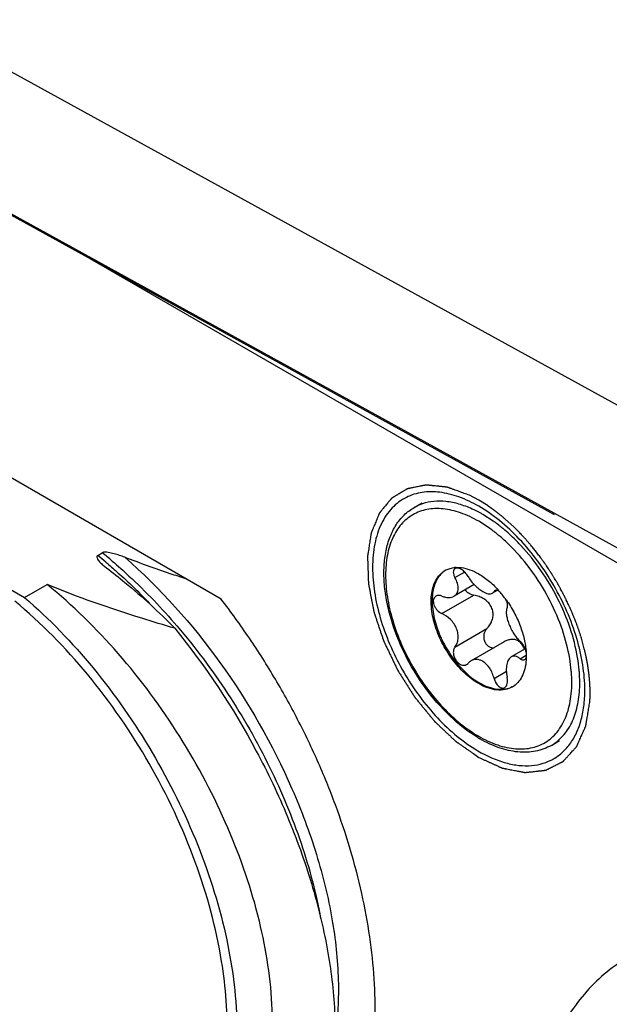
# Model space of a CAD drawing. Header units: inches. Extents: x 0 to 34, y 0 to 22.
# Tile 109 of 126: x 23.147 to 23.56, y 13.703 to 14.392. Entities that reach past the tile are written whole.
import ezdxf

# ---------------------------------------------------------------- set-up
doc = ezdxf.new("R2010")
doc.units = ezdxf.units.IN
doc.header["$LTSCALE"] = 1.87
doc.header["$MEASUREMENT"] = 0
doc.layers.get('0').update_dxf_attribs({"linetype": 'CONTINUOUS'})
doc.layers.add('02___PRT_ALL_AXES', color=7, linetype='CONTINUOUS')
doc.layers.add('COSMETIC', color=7, linetype='CONTINUOUS')

msp = doc.modelspace()

# ---------------------------------------------------------------- linework, layer by layer
at = {"color": 7, "linetype": 'CONTINUOUS'}
for p, q in [((22.8323, 14.52498), (24.11896, 13.81752)), ((22.83205, 14.42531), (23.52116, 14.04542)), ((22.8323, 14.4261), (23.7924, 13.89682)), ((23.19628, 14.22452), (23.80415, 13.87354)), ((23.47832, 14.04081), (23.47105, 14.04546)), ((23.05808, 14.04061), (23.15058, 13.9872)), ((23.47523, 14.03618), (23.46827, 14.04063)), ((23.20174, 14.01674), (23.20492, 14.01857)), ((23.20558, 14.00986), (23.20786, 14.00803)), ((23.45167, 14.0012), (23.45843, 14.00511)), ((23.15058, 13.9872), (23.16638, 13.99632)), ((23.4651, 13.99637), (23.45101, 13.98823)), ((23.44257, 13.97605), (23.46496, 13.98898)), ((23.48114, 13.99221), (23.47784, 13.99031)), ((23.47901, 13.99152), (23.48038, 13.99231)), ((23.4796, 13.99212), (23.47901, 13.99152)), ((23.45167, 13.95261), (23.47405, 13.96554)), ((23.48614, 13.95637), (23.46288, 13.94293)), ((23.50075, 13.95139), (23.49101, 13.94576)), ((23.49727, 13.94447), (23.50142, 13.94687)), ((23.50145, 13.94911), (23.50153, 13.94536)), ((23.4598, 13.94036), (23.46083, 13.94122)), ((23.47901, 13.93072), (23.48763, 13.93569))]:
    msp.add_line(p, q, dxfattribs=at)
for centre, radius, start, end in [((23.43927, 14.02201), 0.03255, 108.37871, 119.94617), ((22.97493, 13.73701), 0.36012, 49.80307, 50.96443), ((22.97708, 13.73761), 0.36174, 49.52136, 50.96113), ((22.96953, 13.73059), 0.36852, 49.35954, 49.80586), ((23.45335, 13.98912), 0.01925, 92.70984, 95.25264), ((23.4526, 13.99255), 0.01571, 117.09411, 119.99687), ((23.46106, 13.96858), 0.02077, 68.91635, 79.17819), ((23.42578, 13.94151), 0.07588, 35.50262, 41.25833), ((23.49183, 13.94995), 0.00805, 51.07, 59.92924), ((23.48395, 13.93827), 0.0157, 299.99943, 304.0946), ((23.51506, 13.96801), 0.09194, 238.98168, 239.99571), ((23.50292, 13.91181), 0.03231, 300.01521, 311.64274)]:
    msp.add_arc(centre, radius, start, end, dxfattribs=at)
for points, knots in [([(23.46768, 13.88922), (23.46068, 13.89343), (23.44716, 13.90413), (23.42994, 13.92414), (23.41589, 13.94748), (23.40761, 13.96854), (23.40359, 13.98548), (23.402, 13.99761), (23.40184, 14.00915), (23.40313, 14.01989), (23.40588, 14.02961), (23.41012, 14.03812), (23.4158, 14.04518), (23.42052, 14.04877), (23.42302, 14.05021)], [0, 0, 0, 0, 0.128875, 0.269251, 0.414359, 0.556409, 0.624065, 0.688436, 0.749023, 0.805605, 0.858306, 0.907634, 0.954475, 1, 1, 1, 1]), ([(23.46827, 14.04063), (23.46423, 14.04297), (23.45619, 14.04679), (23.44383, 14.04978), (23.43397, 14.04952), (23.42693, 14.04757), (23.42213, 14.04533), (23.4178, 14.0423), (23.41258, 14.03718), (23.40743, 14.02877), (23.40383, 14.01657), (23.40272, 14.00254), (23.40407, 13.98717), (23.40783, 13.971), (23.41385, 13.95462), (23.42192, 13.93865), (23.43172, 13.92369), (23.44289, 13.91028), (23.455, 13.89895), (23.46381, 13.89277), (23.46827, 13.8902)], [0, 0, 0, 0, 0.060348, 0.114346, 0.162917, 0.185889, 0.208435, 0.230981, 0.253951, 0.302518, 0.356516, 0.416877, 0.483444, 0.555271, 0.630876, 0.708449, 0.786023, 0.861628, 0.933449, 1, 1, 1, 1]), ([(23.46377, 14.04921), (23.46074, 14.05058), (23.45473, 14.05285), (23.44564, 14.05471), (23.43701, 14.05485), (23.43154, 14.05374), (23.42901, 14.0529)], [0, 0, 0, 0, 0.279132, 0.536721, 0.775369, 1, 1, 1, 1]), ([(23.47105, 14.04546), (23.47045, 14.0458), (23.46807, 14.04714), (23.46562, 14.04837), (23.46377, 14.04921)], [0, 0, 0, 0, 0.255234, 1, 1, 1, 1]), ([(23.48318, 14.03003), (23.48253, 14.03058), (23.47995, 14.03272), (23.47728, 14.03475), (23.47523, 14.03618)], [0, 0, 0, 0, 0.254678, 1, 1, 1, 1]), ([(23.4866, 14.03439), (23.48593, 14.03497), (23.48324, 14.0372), (23.48045, 14.03932), (23.47832, 14.04081)], [0, 0, 0, 0, 0.254678, 1, 1, 1, 1]), ([(23.49313, 14.02059), (23.49233, 14.02143), (23.48914, 14.02471), (23.48578, 14.02782), (23.48318, 14.03003)], [0, 0, 0, 0, 0.254678, 1, 1, 1, 1]), ([(23.49781, 14.02367), (23.49691, 14.02463), (23.49333, 14.02837), (23.48954, 14.0319), (23.4866, 14.03439)], [0, 0, 0, 0, 0.254986, 1, 1, 1, 1]), ([(23.53745, 13.94526), (23.53626, 13.95227), (23.53256, 13.96647), (23.52387, 13.98699), (23.51231, 14.00642), (23.50288, 14.01823), (23.49781, 14.02367)], [0, 0, 0, 0, 0.239705, 0.492458, 0.749095, 1, 1, 1, 1]), ([(23.20174, 14.01674), (23.20143, 14.01656), (23.20097, 14.01593), (23.20141, 14.01416), (23.20308, 14.01216), (23.20469, 14.01063), (23.20558, 14.00986)], [0, 0, 0, 0, 0.121568, 0.23063, 0.596428, 1, 1, 1, 1]), ([(23.22069, 14.01544), (23.21947, 14.01591), (23.21698, 14.01681), (23.21313, 14.01799), (23.20974, 14.01877), (23.20699, 14.01903), (23.20551, 14.01892), (23.20492, 14.01857)], [0, 0, 0, 0, 0.240234, 0.486837, 0.74218, 0.874324, 1, 1, 1, 1]), ([(23.22069, 14.01544), (23.24561, 13.99368), (23.29054, 13.94312), (23.33226, 13.87026), (23.35537, 13.80858), (23.3664, 13.76363), (23.37106, 13.72098), (23.36972, 13.69354), (23.36778, 13.6807)], [0, 0, 0, 0, 0.262244, 0.531113, 0.660806, 0.783518, 0.897064, 1, 1, 1, 1]), ([(23.26337, 14.00034), (23.25975, 14.00152), (23.24542, 14.00627), (23.23122, 14.01137), (23.22069, 14.01544)], [0, 0, 0, 0, 0.252534, 1, 1, 1, 1]), ([(23.53194, 13.94455), (23.53079, 13.95136), (23.52717, 13.96518), (23.51866, 13.98511), (23.50734, 14.00394), (23.4981, 14.01535), (23.49313, 14.02059)], [0, 0, 0, 0, 0.239887, 0.492884, 0.749548, 1, 1, 1, 1]), ([(23.20786, 14.00803), (23.21224, 14.00473), (23.22894, 13.99155), (23.24458, 13.97707), (23.25561, 13.96578)], [0, 0, 0, 0, 0.257817, 1, 1, 1, 1]), ([(23.20955, 14.01022), (23.21209, 14.00804), (23.22231, 13.99902), (23.23206, 13.98947), (23.23913, 13.98201)], [0, 0, 0, 0, 0.246077, 1, 1, 1, 1]), ([(23.2119, 14.01276), (23.21588, 14.00937), (23.23185, 13.99514), (23.24666, 13.97963), (23.25717, 13.96735)], [0, 0, 0, 0, 0.244409, 1, 1, 1, 1]), ([(23.44544, 14.00654), (23.44638, 14.00702), (23.44839, 14.0078), (23.4505, 14.00818), (23.45158, 14.00828)], [0, 0, 0, 0, 0.49216, 1, 1, 1, 1]), ([(23.46083, 14.00202), (23.46027, 14.003), (23.45925, 14.00436), (23.45762, 14.00589), (23.45556, 14.00741), (23.45307, 14.00831), (23.45173, 14.00754)], [0, 0, 0, 0, 0.299527, 0.448778, 0.590337, 1, 1, 1, 1]), ([(23.45244, 14.00834), (23.45368, 14.0084), (23.45699, 14.00824), (23.46241, 14.00684), (23.46631, 14.00496), (23.46827, 14.00383)], [0, 0, 0, 0, 0.224734, 0.591968, 1, 1, 1, 1]), ([(23.46827, 13.927), (23.46479, 13.92901), (23.45803, 13.93422), (23.44938, 13.94406), (23.44225, 13.95564), (23.43725, 13.96802), (23.43477, 13.9802), (23.43499, 13.98979), (23.43676, 13.99637), (23.43874, 14.00046), (23.44139, 14.00381), (23.44359, 14.00549), (23.44475, 14.00616)], [0, 0, 0, 0, 0.128684, 0.270278, 0.417435, 0.561782, 0.695452, 0.812716, 0.86468, 0.912513, 0.957141, 1, 1, 1, 1]), ([(23.44476, 14.00614), (23.44364, 14.00542), (23.44154, 14.00364), (23.43905, 14.0002), (23.43721, 13.99604), (23.43561, 13.98943), (23.43555, 13.97988), (23.43815, 13.96781), (23.44319, 13.9556), (23.45028, 13.94419), (23.45885, 13.93451), (23.46553, 13.92939), (23.46897, 13.9274)], [0, 0, 0, 0, 0.042895, 0.087828, 0.13611, 0.188554, 0.306583, 0.440496, 0.584561, 0.731081, 0.871928, 1, 1, 1, 1]), ([(23.45173, 14.00754), (23.45154, 14.00743), (23.45119, 14.00715), (23.45065, 14.00634), (23.45042, 14.00495), (23.45076, 14.00309), (23.45131, 14.00184), (23.45167, 14.0012)], [0, 0, 0, 0, 0.095022, 0.192618, 0.413323, 0.683903, 1, 1, 1, 1]), ([(23.45101, 13.98823), (23.45144, 13.98848), (23.45225, 13.98909), (23.45317, 13.99033), (23.45374, 13.99181), (23.45396, 13.99348), (23.45384, 13.99531), (23.45324, 13.99797), (23.45238, 13.99993), (23.45167, 14.0012)], [0, 0, 0, 0, 0.104702, 0.208616, 0.316442, 0.432188, 0.558329, 0.695619, 1, 1, 1, 1]), ([(23.46083, 14.00202), (23.4621, 13.9998), (23.46448, 13.99675), (23.46815, 13.99342), (23.47012, 13.99205), (23.4711, 13.99148)], [0, 0, 0, 0, 0.517391, 0.770135, 1, 1, 1, 1]), ([(23.46827, 14.00383), (23.47091, 14.0023), (23.47611, 13.99856), (23.48064, 13.99405), (23.48282, 13.99155)], [0, 0, 0, 0, 0.479186, 1, 1, 1, 1]), ([(23.27199, 13.57391), (23.2778, 13.57726), (23.28884, 13.58557), (23.30236, 13.60197), (23.31278, 13.62199), (23.32276, 13.65423), (23.32582, 13.70178), (23.31619, 13.76331), (23.29402, 13.82782), (23.26063, 13.89097), (23.21815, 13.94852), (23.18429, 13.98179), (23.16638, 13.99632)], [0, 0, 0, 0, 0.041301, 0.084165, 0.129907, 0.179417, 0.291137, 0.41959, 0.560954, 0.709329, 0.857911, 1, 1, 1, 1]), ([(23.25561, 13.96578), (23.24792, 13.96802), (23.21782, 13.97708), (23.18807, 13.98744), (23.16638, 13.99632)], [0, 0, 0, 0, 0.254703, 1, 1, 1, 1]), ([(23.15058, 13.9872), (23.16794, 13.97228), (23.20067, 13.93824), (23.24141, 13.87969), (23.27306, 13.81552), (23.29349, 13.74999), (23.30137, 13.68738), (23.29673, 13.63905), (23.28557, 13.60621), (23.27425, 13.5857), (23.25984, 13.56882), (23.24823, 13.56018), (23.24213, 13.55666)], [0, 0, 0, 0, 0.139475, 0.286021, 0.433002, 0.573699, 0.702335, 0.815242, 0.86576, 0.912761, 0.957101, 1, 1, 1, 1]), ([(23.4383, 13.98825), (23.43788, 13.98801), (23.43712, 13.9873), (23.43653, 13.9858), (23.43647, 13.98401), (23.43692, 13.9821), (23.43784, 13.9802), (23.43954, 13.97792), (23.44129, 13.97659), (23.44257, 13.97605)], [0, 0, 0, 0, 0.0951, 0.196951, 0.312248, 0.441755, 0.581727, 0.726028, 1, 1, 1, 1]), ([(23.44257, 13.98827), (23.44184, 13.98856), (23.4407, 13.98883), (23.43923, 13.98867), (23.43858, 13.98842), (23.4383, 13.98825)], [0, 0, 0, 0, 0.537558, 0.776173, 1, 1, 1, 1]), ([(23.44257, 13.98827), (23.44334, 13.98796), (23.44485, 13.98749), (23.44712, 13.98723), (23.4492, 13.98743), (23.45046, 13.98791), (23.45101, 13.98823)], [0, 0, 0, 0, 0.283493, 0.544121, 0.781822, 1, 1, 1, 1]), ([(23.45873, 13.99269), (23.45948, 13.99172), (23.46141, 13.99009), (23.46375, 13.98921), (23.46496, 13.98898)], [0, 0, 0, 0, 0.499523, 1, 1, 1, 1]), ([(23.47405, 13.96554), (23.4756, 13.96711), (23.47747, 13.97005), (23.47845, 13.97448), (23.47825, 13.97801), (23.47696, 13.98137), (23.47472, 13.98423), (23.47183, 13.98645), (23.46965, 13.98752), (23.46853, 13.98796)], [0, 0, 0, 0, 0.237215, 0.359703, 0.484392, 0.611346, 0.74031, 0.870338, 1, 1, 1, 1]), ([(23.4711, 13.99148), (23.47175, 13.9911), (23.47299, 13.99048), (23.47483, 13.9899), (23.47647, 13.98979), (23.47744, 13.99008), (23.47784, 13.99031)], [0, 0, 0, 0, 0.316398, 0.585157, 0.808535, 1, 1, 1, 1]), ([(23.47784, 13.99031), (23.47808, 13.99045), (23.47853, 13.9908), (23.47887, 13.99127), (23.47901, 13.99152)], [0, 0, 0, 0, 0.490515, 1, 1, 1, 1]), ([(23.48278, 13.9915), (23.48249, 13.99169), (23.48192, 13.99202), (23.48105, 13.99232), (23.48026, 13.99238), (23.47979, 13.99224), (23.4796, 13.99212)], [0, 0, 0, 0, 0.312985, 0.579947, 0.804438, 1, 1, 1, 1]), ([(23.2884, 13.73268), (23.28459, 13.75633), (23.27149, 13.80422), (23.23957, 13.87207), (23.19704, 13.93391), (23.16225, 13.96945), (23.14373, 13.98473)], [0, 0, 0, 0, 0.242727, 0.49958, 0.756646, 1, 1, 1, 1]), ([(23.48818, 13.98012), (23.48785, 13.97949), (23.48748, 13.97787), (23.48759, 13.97517), (23.48825, 13.97202), (23.48939, 13.9686), (23.49094, 13.96513), (23.4928, 13.96185), (23.49488, 13.95899), (23.49646, 13.95736), (23.49727, 13.95668)], [0, 0, 0, 0, 0.081467, 0.184553, 0.308549, 0.448356, 0.595962, 0.74228, 0.879063, 1, 1, 1, 1]), ([(23.48818, 13.98012), (23.48833, 13.98043), (23.48851, 13.9812), (23.48847, 13.98249), (23.48814, 13.98398), (23.48776, 13.985), (23.48752, 13.98553)], [0, 0, 0, 0, 0.184158, 0.41455, 0.689615, 1, 1, 1, 1]), ([(23.48755, 13.98558), (23.48955, 13.98279), (23.49317, 13.97696), (23.49741, 13.96775), (23.50029, 13.95843), (23.50126, 13.95215), (23.50145, 13.94911)], [0, 0, 0, 0, 0.260839, 0.519679, 0.768419, 1, 1, 1, 1]), ([(23.45167, 13.95261), (23.45228, 13.95338), (23.4533, 13.95522), (23.454, 13.95841), (23.45387, 13.96192), (23.45255, 13.96675), (23.44902, 13.97211), (23.44482, 13.97511), (23.44257, 13.97605)], [0, 0, 0, 0, 0.104311, 0.217689, 0.340563, 0.471306, 0.742111, 1, 1, 1, 1]), ([(23.25717, 13.96735), (23.26998, 13.9524), (23.29367, 13.9207), (23.32284, 13.86963), (23.34483, 13.81676), (23.35446, 13.7805), (23.35769, 13.76267)], [0, 0, 0, 0, 0.256346, 0.513657, 0.764015, 1, 1, 1, 1]), ([(23.25561, 13.96578), (23.27731, 13.93911), (23.30593, 13.89591), (23.33512, 13.83454), (23.35185, 13.78815), (23.363, 13.74253), (23.36837, 13.69889), (23.36778, 13.65838), (23.36322, 13.6329), (23.35981, 13.62115)], [0, 0, 0, 0, 0.277269, 0.41458, 0.547654, 0.674263, 0.792592, 0.901328, 1, 1, 1, 1]), ([(23.47405, 13.96554), (23.47354, 13.96502), (23.47265, 13.96382), (23.47185, 13.96169), (23.47165, 13.95935), (23.4721, 13.95701), (23.4732, 13.95489), (23.47484, 13.95325), (23.47684, 13.95227), (23.47828, 13.95211), (23.47898, 13.95216)], [0, 0, 0, 0, 0.120687, 0.245116, 0.373811, 0.505468, 0.636796, 0.763845, 0.884497, 1, 1, 1, 1]), ([(23.45167, 13.95261), (23.45123, 13.95207), (23.45059, 13.95069), (23.45042, 13.94832), (23.45097, 13.94581), (23.45215, 13.94344), (23.45382, 13.94148), (23.45581, 13.94017), (23.45762, 13.93976), (23.45894, 13.93995), (23.45953, 13.9402), (23.4598, 13.94036)], [0, 0, 0, 0, 0.111746, 0.237991, 0.376828, 0.520811, 0.660268, 0.786969, 0.898068, 0.949563, 1, 1, 1, 1]), ([(23.49587, 13.95692), (23.49515, 13.95734), (23.49356, 13.95794), (23.49102, 13.95807), (23.48849, 13.95753), (23.4869, 13.95681), (23.48614, 13.95637)], [0, 0, 0, 0, 0.243969, 0.489923, 0.741625, 1, 1, 1, 1]), ([(23.50026, 13.95111), (23.49991, 13.95211), (23.49904, 13.954), (23.49767, 13.95559), (23.49689, 13.95622)], [0, 0, 0, 0, 0.514964, 1, 1, 1, 1]), ([(23.50145, 13.94911), (23.5013, 13.94986), (23.50086, 13.95135), (23.4999, 13.95342), (23.49871, 13.95524), (23.49777, 13.95627), (23.49727, 13.95668)], [0, 0, 0, 0, 0.260446, 0.52679, 0.779069, 1, 1, 1, 1]), ([(23.49101, 13.94576), (23.49063, 13.94554), (23.48989, 13.94494), (23.48902, 13.94372), (23.48833, 13.94219), (23.48765, 13.93967), (23.48742, 13.93604), (23.48783, 13.93306), (23.48818, 13.93153)], [0, 0, 0, 0, 0.086455, 0.183094, 0.292409, 0.414681, 0.69224, 1, 1, 1, 1]), ([(23.49727, 13.94447), (23.49675, 13.94489), (23.4957, 13.9456), (23.49404, 13.94625), (23.49242, 13.94635), (23.49144, 13.94601), (23.49101, 13.94576)], [0, 0, 0, 0, 0.296471, 0.553531, 0.781171, 1, 1, 1, 1]), ([(23.46288, 13.94293), (23.46269, 13.94282), (23.46193, 13.94234), (23.46127, 13.94173), (23.46083, 13.94122)], [0, 0, 0, 0, 0.246187, 1, 1, 1, 1]), ([(23.4711, 13.94262), (23.47043, 13.94301), (23.46905, 13.94363), (23.46687, 13.94401), (23.46476, 13.9438), (23.46347, 13.94327), (23.46288, 13.94293)], [0, 0, 0, 0, 0.26963, 0.522041, 0.762934, 1, 1, 1, 1]), ([(23.47901, 13.93072), (23.47871, 13.93198), (23.4779, 13.93443), (23.47564, 13.93874), (23.47309, 13.94147), (23.4711, 13.94262)], [0, 0, 0, 0, 0.266295, 0.527695, 1, 1, 1, 1]), ([(23.50153, 13.94536), (23.50149, 13.94318), (23.50109, 13.93904), (23.49941, 13.93332), (23.49667, 13.9286), (23.49412, 13.9262), (23.49275, 13.92527)], [0, 0, 0, 0, 0.287091, 0.546167, 0.780955, 1, 1, 1, 1]), ([(23.49727, 13.94447), (23.49753, 13.94426), (23.49805, 13.94391), (23.49887, 13.94358), (23.49966, 13.94352), (23.50014, 13.94368), (23.50034, 13.94379)], [0, 0, 0, 0, 0.301635, 0.562102, 0.788887, 1, 1, 1, 1]), ([(23.50034, 13.94379), (23.50061, 13.94394), (23.50109, 13.94443), (23.50135, 13.94505), (23.50145, 13.94539)], [0, 0, 0, 0, 0.458156, 1, 1, 1, 1]), ([(23.53325, 13.93326), (23.53319, 13.93418), (23.53291, 13.93796), (23.53242, 13.94172), (23.53194, 13.94455)], [0, 0, 0, 0, 0.244394, 1, 1, 1, 1]), ([(23.53881, 13.93349), (23.53875, 13.93445), (23.53846, 13.93839), (23.53794, 13.94232), (23.53745, 13.94526)], [0, 0, 0, 0, 0.244394, 1, 1, 1, 1]), ([(23.46827, 13.8902), (23.47249, 13.88776), (23.47897, 13.8847), (23.48785, 13.88223), (23.49414, 13.8813), (23.50017, 13.88126), (23.50587, 13.88212), (23.51119, 13.88387), (23.51605, 13.8865), (23.52039, 13.88998), (23.52553, 13.8958), (23.52932, 13.90312), (23.53175, 13.91132), (23.53342, 13.92077), (23.53355, 13.92821), (23.53325, 13.93326)], [0, 0, 0, 0, 0.142801, 0.208343, 0.270153, 0.32866, 0.384523, 0.43862, 0.49199, 0.545747, 0.600966, 0.719008, 0.783378, 0.851663, 1, 1, 1, 1]), ([(23.5244, 13.88766), (23.52571, 13.88883), (23.52819, 13.89141), (23.53252, 13.89749), (23.53655, 13.90678), (23.53899, 13.91959), (23.53909, 13.92873), (23.53881, 13.93349)], [0, 0, 0, 0, 0.105961, 0.215642, 0.450463, 0.711373, 1, 1, 1, 1]), ([(23.4918, 13.92467), (23.49024, 13.92378), (23.48668, 13.92248), (23.48075, 13.92233), (23.47444, 13.92386), (23.47034, 13.92581), (23.46827, 13.927)], [0, 0, 0, 0, 0.217767, 0.450948, 0.710185, 1, 1, 1, 1]), ([(23.49179, 13.92469), (23.49024, 13.9239), (23.48674, 13.9228), (23.48101, 13.92281), (23.47492, 13.92436), (23.47096, 13.92625), (23.46897, 13.9274)], [0, 0, 0, 0, 0.217771, 0.451744, 0.711206, 1, 1, 1, 1]), ([(23.47901, 13.93072), (23.47928, 13.92962), (23.48009, 13.92758), (23.48171, 13.92547), (23.48325, 13.92437), (23.4844, 13.92392), (23.48552, 13.92386), (23.4862, 13.9241), (23.4865, 13.92427)], [0, 0, 0, 0, 0.30386, 0.582134, 0.703394, 0.811001, 0.907715, 1, 1, 1, 1]), ([(23.4865, 13.92427), (23.48695, 13.92453), (23.48776, 13.92539), (23.48839, 13.92715), (23.48855, 13.92927), (23.48835, 13.93077), (23.48818, 13.93153)], [0, 0, 0, 0, 0.197275, 0.42977, 0.700994, 1, 1, 1, 1]), ([(23.51909, 13.88383), (23.5174, 13.88285), (23.51381, 13.88117), (23.50804, 13.87957), (23.50194, 13.87887), (23.49329, 13.87915), (23.48195, 13.88185), (23.47337, 13.88592), (23.46909, 13.8884)], [0, 0, 0, 0, 0.111629, 0.224724, 0.340766, 0.461001, 0.71756, 1, 1, 1, 1]), ([(23.61464, 13.74996), (23.60194, 13.74802), (23.57702, 13.74025), (23.54525, 13.71637), (23.5217, 13.68208), (23.51235, 13.65506), (23.50896, 13.64063)], [0, 0, 0, 0, 0.23864, 0.474785, 0.724642, 1, 1, 1, 1]), ([(23.23721, 13.56518), (23.24269, 13.56835), (23.25316, 13.57601), (23.27127, 13.59627), (23.28713, 13.63056), (23.29404, 13.67947), (23.29135, 13.71441), (23.2884, 13.73268)], [0, 0, 0, 0, 0.102495, 0.208058, 0.437081, 0.70056, 1, 1, 1, 1])]:
    msp.add_open_spline(points, degree=3, knots=knots, dxfattribs=at)
at = {"layer": '02___PRT_ALL_AXES', "color": 7, "linetype": 'CONTINUOUS'}
for p, q in [((23.28802, 13.98621), (23.04748, 14.1251)), ((23.42302, 14.05021), (23.42874, 14.05352)), ((23.51909, 13.88383), (23.52481, 13.88714))]:
    msp.add_line(p, q, dxfattribs=at)
for points, knots in [([(23.41769, 14.05738), (23.41584, 14.05646), (23.41226, 14.05426), (23.40749, 14.05001), (23.40339, 14.04487), (23.39873, 14.03669), (23.39575, 14.0271), (23.39427, 14.0167), (23.39402, 14.01114), (23.39402, 14.00828)], [0, 0, 0, 0, 0.108504, 0.218464, 0.331981, 0.450874, 0.70943, 0.850837, 1, 1, 1, 1]), ([(23.46826, 14.05115), (23.46385, 14.05369), (23.45709, 14.05694), (23.44783, 14.05976), (23.44122, 14.06101), (23.43485, 14.06141), (23.42875, 14.06096), (23.423, 14.05966), (23.4194, 14.05823), (23.41769, 14.05738)], [0, 0, 0, 0, 0.288083, 0.421312, 0.547568, 0.667433, 0.781871, 0.892199, 1, 1, 1, 1]), ([(23.54252, 13.92255), (23.54252, 13.92841), (23.54144, 13.94063), (23.53716, 13.95905), (23.53029, 13.97772), (23.5211, 13.99592), (23.50993, 14.01298), (23.4972, 14.02825), (23.48339, 14.04118), (23.47335, 14.04821), (23.46826, 14.05115)], [0, 0, 0, 0, 0.114101, 0.237349, 0.366973, 0.500001, 0.633028, 0.762678, 0.885851, 1, 1, 1, 1]), ([(23.39402, 14.00828), (23.39402, 14.00257), (23.39505, 13.99067), (23.39913, 13.9727), (23.40569, 13.95447), (23.41448, 13.93664), (23.42519, 13.91984), (23.43744, 13.90466), (23.45079, 13.89165), (23.46052, 13.88444), (23.46546, 13.88137)], [0, 0, 0, 0, 0.113644, 0.236252, 0.365194, 0.497676, 0.630482, 0.76039, 0.884402, 1, 1, 1, 1]), ([(23.34511, 13.56402), (23.35023, 13.56839), (23.3599, 13.57827), (23.37195, 13.59572), (23.38167, 13.61579), (23.38896, 13.63824), (23.39376, 13.66283), (23.39602, 13.68927), (23.39574, 13.71728), (23.39292, 13.74656), (23.38759, 13.77679), (23.37982, 13.80762), (23.36969, 13.83872), (23.35731, 13.86975), (23.34282, 13.90035), (23.32638, 13.9302), (23.30817, 13.95895), (23.2949, 13.9773), (23.28802, 13.98621)], [0, 0, 0, 0, 0.043864, 0.089505, 0.137605, 0.188634, 0.242873, 0.300423, 0.361239, 0.425136, 0.491838, 0.560977, 0.632124, 0.704783, 0.77844, 0.852583, 0.926661, 1, 1, 1, 1]), ([(23.5313, 13.88371), (23.53318, 13.88611), (23.53651, 13.89154), (23.54, 13.90083), (23.54208, 13.91132), (23.54252, 13.91872), (23.54252, 13.92255)], [0, 0, 0, 0, 0.222046, 0.46121, 0.720517, 1, 1, 1, 1]), ([(23.46546, 13.88137), (23.47152, 13.87761), (23.48093, 13.87298), (23.49392, 13.86989), (23.50291, 13.86931), (23.51134, 13.87041), (23.51905, 13.87321), (23.52586, 13.87766), (23.52962, 13.88157), (23.5313, 13.88371)], [0, 0, 0, 0, 0.295384, 0.42775, 0.55073, 0.666273, 0.777264, 0.887274, 1, 1, 1, 1])]:
    msp.add_open_spline(points, degree=3, knots=knots, dxfattribs=at)
at = {"layer": 'COSMETIC', "color": 7, "linetype": 'CONTINUOUS'}
for p, q in [((23.46827, 14.05542), (23.46175, 14.05887)), ((23.47479, 14.05134), (23.46827, 14.05542)), ((23.49299, 14.0365), (23.48659, 14.04233)), ((23.49391, 14.03561), (23.49299, 14.0365)), ((23.49697, 14.03253), (23.49391, 14.03561)), ((23.50865, 14.01909), (23.50582, 14.02261)), ((23.54216, 13.95141), (23.54013, 13.9588)), ((23.54579, 13.93006), (23.54554, 13.93267))]:
    msp.add_line(p, q, dxfattribs=at)
for points, knots in [([(23.46175, 14.05887), (23.46054, 14.05931), (23.45872, 14.05996), (23.4563, 14.06084), (23.45449, 14.06149), (23.45267, 14.06215), (23.45116, 14.0627), (23.44995, 14.06313), (23.4492, 14.06341), (23.44859, 14.06362), (23.44814, 14.06379), (23.44768, 14.06395), (23.44731, 14.06409), (23.447, 14.0642), (23.44678, 14.06428), (23.44659, 14.06435), (23.44644, 14.0644), (23.44635, 14.06443), (23.44629, 14.06445), (23.44627, 14.06447), (23.44624, 14.06447), (23.4462, 14.06447), (23.44616, 14.06448), (23.44605, 14.06449), (23.44582, 14.06451), (23.44546, 14.06455), (23.44504, 14.0646), (23.44447, 14.06466), (23.44376, 14.06473), (23.4429, 14.06482), (23.44205, 14.06491), (23.44119, 14.065), (23.44005, 14.06513), (23.43863, 14.06528), (23.4372, 14.06543), (23.43606, 14.06555), (23.43521, 14.06564), (23.4345, 14.06571), (23.43393, 14.06578), (23.4335, 14.06582), (23.43307, 14.06587), (23.43272, 14.0659), (23.43243, 14.06593), (23.43222, 14.06596), (23.43204, 14.06598), (23.4319, 14.06599), (23.43181, 14.066), (23.43175, 14.06601), (23.43171, 14.06601), (23.43167, 14.06602), (23.43163, 14.06601), (23.43157, 14.06599), (23.43149, 14.06598), (23.43136, 14.06595), (23.4312, 14.06592), (23.43094, 14.06587), (23.43061, 14.0658), (23.43009, 14.0657), (23.42944, 14.06557), (23.42866, 14.06542), (23.42788, 14.06526), (23.42684, 14.06506), (23.42554, 14.0648), (23.42399, 14.06449), (23.42269, 14.06423), (23.42165, 14.06402), (23.421, 14.06389), (23.42048, 14.06379), (23.42009, 14.06371), (23.4197, 14.06364), (23.41937, 14.06357), (23.41911, 14.06352), (23.41892, 14.06348), (23.41873, 14.06344), (23.41856, 14.06341), (23.41846, 14.06339), (23.41841, 14.06338), (23.41838, 14.06338), (23.41834, 14.06335), (23.4183, 14.06333), (23.41825, 14.0633), (23.41818, 14.06326), (23.4181, 14.06321), (23.41799, 14.06314), (23.4178, 14.06303), (23.41753, 14.06287), (23.4171, 14.06261), (23.41657, 14.06229), (23.41592, 14.0619), (23.41527, 14.06151), (23.41463, 14.06112), (23.41377, 14.0606), (23.41269, 14.05995), (23.41161, 14.05931), (23.41075, 14.05879), (23.41011, 14.0584), (23.40946, 14.05801), (23.40892, 14.05769), (23.40849, 14.05743), (23.40817, 14.05723), (23.4079, 14.05707), (23.40771, 14.05696), (23.4076, 14.05689), (23.40752, 14.05684), (23.40746, 14.0568), (23.4074, 14.05677), (23.40736, 14.05675), (23.40733, 14.05671), (23.40729, 14.05666), (23.40721, 14.05657), (23.40711, 14.05645), (23.40699, 14.0563), (23.40686, 14.05614), (23.40669, 14.05594), (23.4064, 14.05559), (23.40598, 14.05508), (23.40548, 14.05447), (23.40498, 14.05387), (23.40432, 14.05306), (23.40348, 14.05205), (23.40248, 14.05083), (23.40165, 14.04982), (23.40098, 14.04901), (23.40048, 14.0484), (23.40007, 14.0479), (23.39973, 14.04749), (23.39948, 14.04719), (23.39928, 14.04693), (23.39911, 14.04673), (23.39901, 14.04661), (23.39892, 14.0465), (23.39887, 14.04644), (23.39883, 14.0464), (23.39881, 14.04637), (23.3988, 14.04633), (23.39878, 14.04629), (23.39875, 14.04622), (23.39872, 14.04614), (23.39866, 14.046), (23.39859, 14.04583), (23.39851, 14.04563), (23.39839, 14.04536), (23.3982, 14.04488), (23.39792, 14.0442), (23.39758, 14.04338), (23.39724, 14.04257), (23.3969, 14.04175), (23.39645, 14.04066), (23.39589, 14.0393), (23.39532, 14.03794), (23.39487, 14.03685), (23.39454, 14.03604), (23.3942, 14.03522), (23.39392, 14.03454), (23.39369, 14.034), (23.39352, 14.03359), (23.39335, 14.03318), (23.39323, 14.03287), (23.39314, 14.03267), (23.39311, 14.03259), (23.39308, 14.03252), (23.39305, 14.03245), (23.39303, 14.03235), (23.39301, 14.03223), (23.39299, 14.03207), (23.39296, 14.03187), (23.39292, 14.03163), (23.39287, 14.0313), (23.39278, 14.03074), (23.39266, 14.02994), (23.39246, 14.02865), (23.3922, 14.02704), (23.3919, 14.02512), (23.3916, 14.02319), (23.3913, 14.02126), (23.39105, 14.01965), (23.39087, 14.01852), (23.39077, 14.01788), (23.3907, 14.0174), (23.39063, 14.017), (23.39058, 14.01668), (23.39055, 14.01644), (23.39051, 14.01623), (23.39049, 14.01609), (23.39048, 14.01602), (23.39047, 14.01598), (23.39048, 14.01594), (23.39048, 14.01588), (23.39048, 14.01579), (23.39049, 14.01567), (23.39049, 14.01553), (23.3905, 14.01535), (23.3905, 14.01512), (23.39052, 14.01475), (23.39053, 14.01429), (23.39055, 14.01374), (23.39058, 14.013), (23.39061, 14.01208), (23.39065, 14.01098), (23.39068, 14.00987), (23.39073, 14.0084), (23.3908, 14.00655), (23.39086, 14.00471), (23.39091, 14.00324), (23.39095, 14.00213), (23.39099, 14.00103), (23.39102, 14.00011), (23.39104, 13.99937), (23.39106, 13.99882), (23.39108, 13.99836), (23.39109, 13.99799), (23.3911, 13.99771), (23.39111, 13.99748), (23.39111, 13.99732), (23.39112, 13.99723), (23.39112, 13.99714), (23.39114, 13.99702), (23.39118, 13.99682), (23.39122, 13.99658), (23.39128, 13.99629), (23.39135, 13.9959), (23.39145, 13.99542), (23.39156, 13.99484), (23.39171, 13.99406), (23.39197, 13.9927), (23.39234, 13.99077), (23.39279, 13.98844), (23.39323, 13.98611), (23.39368, 13.98379), (23.39405, 13.98185), (23.39435, 13.9803), (23.39454, 13.97933), (23.39467, 13.97865), (23.39474, 13.97826), (23.3948, 13.97797), (23.39484, 13.97773), (23.39488, 13.97754), (23.39491, 13.97739), (23.39493, 13.97727), (23.39497, 13.97717), (23.39501, 13.97702), (23.39512, 13.9767), (23.39529, 13.9762), (23.39549, 13.97561), (23.39569, 13.97501), (23.39595, 13.97422), (23.39629, 13.97322), (23.39668, 13.97203), (23.39708, 13.97084), (23.39762, 13.96925), (23.39828, 13.96726), (23.39895, 13.96528), (23.39948, 13.96369), (23.39988, 13.9625), (23.40027, 13.96131), (23.40067, 13.96012), (23.40101, 13.95912), (23.40124, 13.95843), (23.40137, 13.95803), (23.40147, 13.95773), (23.40157, 13.95743), (23.40165, 13.95721), (23.4017, 13.95706), (23.40172, 13.95699), (23.40175, 13.95691), (23.4018, 13.95681), (23.40186, 13.95669), (23.40195, 13.95649), (23.40207, 13.95624), (23.40226, 13.95585), (23.4025, 13.95535), (23.40278, 13.95475), (23.40316, 13.95396), (23.40363, 13.95297), (23.4042, 13.95178), (23.40496, 13.95019), (23.40591, 13.9482), (23.40705, 13.94582), (23.40819, 13.94344), (23.40913, 13.94146), (23.40989, 13.93987), (23.41037, 13.93887), (23.41075, 13.93808), (23.41098, 13.93758), (23.41117, 13.93719), (23.41129, 13.93694), (23.41139, 13.93674), (23.41144, 13.93662), (23.4115, 13.93652), (23.41156, 13.93643), (23.41166, 13.93627), (23.41181, 13.93604), (23.41204, 13.93568), (23.41233, 13.93522), (23.41268, 13.93467), (23.41314, 13.93393), (23.41372, 13.93301), (23.41442, 13.93191), (23.41512, 13.93081), (23.41605, 13.92934), (23.41721, 13.92751), (23.4186, 13.9253), (23.41976, 13.92347), (23.42069, 13.922), (23.42139, 13.9209), (23.42197, 13.91998), (23.42243, 13.91924), (23.42272, 13.91879), (23.42296, 13.91842), (23.4231, 13.91819), (23.42322, 13.91801), (23.42333, 13.91782), (23.4235, 13.91761), (23.42371, 13.91736), (23.42398, 13.91703), (23.42432, 13.91661), (23.42473, 13.91611), (23.42528, 13.91544), (23.42596, 13.9146), (23.42678, 13.9136), (23.42787, 13.91226), (23.42923, 13.91059), (23.43087, 13.90858), (23.43224, 13.90691), (23.43333, 13.90557), (23.43415, 13.90457), (23.43497, 13.90356), (23.43565, 13.90273), (23.43619, 13.90206), (23.43654, 13.90164), (23.43681, 13.90131), (23.43698, 13.9011), (23.43712, 13.90093), (23.4372, 13.90083), (23.43727, 13.90074), (23.43732, 13.90068), (23.43738, 13.90063), (23.43745, 13.90056), (23.43754, 13.90047), (23.43769, 13.90033), (23.43787, 13.90016), (23.43809, 13.89995), (23.43838, 13.89968), (23.43875, 13.89933), (23.43934, 13.89878), (23.44007, 13.89809), (23.44095, 13.89726), (23.44183, 13.89643), (23.443, 13.89532), (23.44447, 13.89393), (23.44623, 13.89227), (23.4477, 13.89089), (23.44887, 13.88978), (23.44975, 13.88895), (23.45048, 13.88826), (23.45107, 13.88771), (23.45151, 13.88729), (23.45188, 13.88695), (23.45213, 13.8867), (23.45226, 13.88658), (23.45233, 13.88651), (23.45241, 13.88646), (23.45251, 13.88639), (23.45266, 13.88628), (23.45286, 13.88615), (23.45309, 13.88599), (23.4534, 13.88577), (23.45379, 13.8855), (23.45442, 13.88506), (23.45519, 13.88452), (23.45613, 13.88387), (23.45737, 13.883), (23.45893, 13.88192), (23.4608, 13.88062), (23.46267, 13.87932), (23.46516, 13.87758), (23.46703, 13.87628), (23.46827, 13.87541)], [0, 0, 0, 0, 0.015625, 0.023438, 0.03125, 0.039062, 0.046875, 0.050781, 0.054688, 0.056641, 0.058594, 0.060547, 0.0625, 0.063477, 0.064453, 0.06543, 0.065918, 0.066406, 0.066528, 0.06665, 0.066772, 0.066895, 0.067139, 0.067383, 0.068359, 0.070312, 0.072266, 0.074219, 0.078125, 0.082031, 0.085938, 0.089844, 0.09375, 0.101562, 0.109375, 0.113281, 0.117188, 0.121094, 0.123047, 0.125, 0.126953, 0.128906, 0.129883, 0.130859, 0.131836, 0.132324, 0.132812, 0.133057, 0.133179, 0.133301, 0.133545, 0.133789, 0.134277, 0.134766, 0.135742, 0.136719, 0.138672, 0.140625, 0.144531, 0.148438, 0.152344, 0.15625, 0.164062, 0.171875, 0.179688, 0.183594, 0.1875, 0.189453, 0.191406, 0.193359, 0.195312, 0.196289, 0.197266, 0.198242, 0.199219, 0.199707, 0.199829, 0.199951, 0.200195, 0.200439, 0.200684, 0.201172, 0.20166, 0.202148, 0.203125, 0.205078, 0.207031, 0.210938, 0.214844, 0.21875, 0.222656, 0.226562, 0.234375, 0.242188, 0.246094, 0.25, 0.253906, 0.257812, 0.259766, 0.261719, 0.263672, 0.264648, 0.265137, 0.265625, 0.266113, 0.266357, 0.266602, 0.266846, 0.26709, 0.267578, 0.268555, 0.269531, 0.270508, 0.271484, 0.273438, 0.277344, 0.28125, 0.285156, 0.289062, 0.296875, 0.304688, 0.3125, 0.316406, 0.320312, 0.324219, 0.326172, 0.328125, 0.330078, 0.331055, 0.332031, 0.33252, 0.333008, 0.333252, 0.333374, 0.333496, 0.33374, 0.333984, 0.334473, 0.334961, 0.335938, 0.336914, 0.337891, 0.339844, 0.34375, 0.347656, 0.351562, 0.355469, 0.359375, 0.367188, 0.375, 0.378906, 0.382812, 0.386719, 0.390625, 0.392578, 0.394531, 0.396484, 0.398438, 0.398926, 0.399414, 0.399658, 0.399902, 0.400391, 0.400879, 0.401367, 0.402344, 0.40332, 0.404297, 0.40625, 0.410156, 0.414062, 0.421875, 0.429688, 0.4375, 0.445312, 0.453125, 0.457031, 0.458984, 0.460938, 0.462891, 0.463867, 0.464844, 0.46582, 0.466309, 0.466553, 0.466675, 0.466797, 0.467041, 0.467285, 0.467773, 0.468262, 0.46875, 0.469727, 0.470703, 0.472656, 0.474609, 0.476562, 0.480469, 0.484375, 0.488281, 0.492188, 0.5, 0.507812, 0.511719, 0.515625, 0.519531, 0.523438, 0.525391, 0.527344, 0.529297, 0.530273, 0.53125, 0.532227, 0.532715, 0.532959, 0.533203, 0.533691, 0.53418, 0.535156, 0.536133, 0.537109, 0.539062, 0.541016, 0.542969, 0.546875, 0.554688, 0.5625, 0.570312, 0.578125, 0.585938, 0.589844, 0.59375, 0.595703, 0.59668, 0.597656, 0.598633, 0.599121, 0.599609, 0.600098, 0.600342, 0.600586, 0.601562, 0.603516, 0.605469, 0.607422, 0.609375, 0.613281, 0.617188, 0.621094, 0.625, 0.632812, 0.640625, 0.644531, 0.648438, 0.652344, 0.65625, 0.660156, 0.662109, 0.663086, 0.664062, 0.665039, 0.666016, 0.66626, 0.666504, 0.666748, 0.666992, 0.66748, 0.667969, 0.668945, 0.669922, 0.671875, 0.673828, 0.675781, 0.679688, 0.683594, 0.6875, 0.695312, 0.703125, 0.710938, 0.71875, 0.722656, 0.726562, 0.728516, 0.730469, 0.731445, 0.732422, 0.73291, 0.733398, 0.733643, 0.733887, 0.734375, 0.735352, 0.736328, 0.738281, 0.740234, 0.742188, 0.746094, 0.75, 0.753906, 0.757812, 0.765625, 0.773438, 0.78125, 0.785156, 0.789062, 0.792969, 0.794922, 0.796875, 0.797852, 0.798828, 0.799316, 0.799805, 0.800781, 0.801758, 0.802734, 0.804688, 0.806641, 0.808594, 0.8125, 0.816406, 0.820312, 0.828125, 0.835938, 0.84375, 0.847656, 0.851562, 0.855469, 0.859375, 0.861328, 0.863281, 0.864258, 0.865234, 0.865723, 0.866211, 0.866455, 0.866699, 0.866943, 0.867188, 0.867676, 0.868164, 0.869141, 0.870117, 0.871094, 0.873047, 0.875, 0.878906, 0.882812, 0.886719, 0.890625, 0.898438, 0.90625, 0.914062, 0.917969, 0.921875, 0.925781, 0.927734, 0.929688, 0.931641, 0.932617, 0.933105, 0.93335, 0.933594, 0.934082, 0.93457, 0.935547, 0.936523, 0.9375, 0.939453, 0.941406, 0.945312, 0.949219, 0.953125, 0.960938, 0.96875, 0.976562, 0.984375, 1, 1, 1, 1]), ([(23.48659, 14.04233), (23.48635, 14.04252), (23.48589, 14.04291), (23.48531, 14.0434), (23.48485, 14.04379), (23.48438, 14.04417), (23.4838, 14.04464), (23.48321, 14.04512), (23.48275, 14.0455), (23.48239, 14.04577), (23.48204, 14.04605), (23.48175, 14.04628), (23.48152, 14.04646), (23.48134, 14.0466), (23.48119, 14.04671), (23.48109, 14.04679), (23.48103, 14.04684), (23.48099, 14.04687), (23.48094, 14.04691), (23.48087, 14.04696), (23.48075, 14.04705), (23.48058, 14.04717), (23.48038, 14.04733), (23.48011, 14.04753), (23.47978, 14.04778), (23.47944, 14.04803), (23.47917, 14.04824), (23.479, 14.04836), (23.47889, 14.04845), (23.47882, 14.0485), (23.47876, 14.04854), (23.47869, 14.0486), (23.47857, 14.04868), (23.47842, 14.04879), (23.47819, 14.04896), (23.47789, 14.04917), (23.47754, 14.04943), (23.47727, 14.04962), (23.47709, 14.04975), (23.47702, 14.0498), (23.47696, 14.04984), (23.4769, 14.04989), (23.47678, 14.04997), (23.47661, 14.05008), (23.47634, 14.05027), (23.476, 14.0505), (23.47547, 14.05087), (23.47506, 14.05115), (23.47479, 14.05134)], [0, 0, 0, 0, 0.0625, 0.125, 0.15625, 0.1875, 0.25, 0.3125, 0.34375, 0.375, 0.40625, 0.4375, 0.453125, 0.46875, 0.484375, 0.492188, 0.496094, 0.5, 0.503906, 0.507812, 0.515625, 0.53125, 0.546875, 0.5625, 0.59375, 0.625, 0.640625, 0.65625, 0.664062, 0.667969, 0.671875, 0.679688, 0.6875, 0.703125, 0.71875, 0.75, 0.78125, 0.8125, 0.820312, 0.828125, 0.832031, 0.835938, 0.84375, 0.859375, 0.875, 0.90625, 0.9375, 1, 1, 1, 1]), ([(23.50582, 14.02261), (23.50546, 14.02304), (23.50492, 14.02368), (23.5042, 14.02454), (23.50366, 14.02517), (23.50311, 14.02581), (23.50256, 14.02644), (23.50201, 14.02706), (23.50146, 14.02769), (23.5009, 14.02831), (23.50035, 14.02892), (23.49979, 14.02954), (23.49923, 14.03014), (23.49876, 14.03064), (23.49838, 14.03105), (23.49781, 14.03164), (23.49734, 14.03214), (23.49697, 14.03253)], [0, 0, 0, 0, 0.125, 0.1875, 0.25, 0.3125, 0.375, 0.4375, 0.5, 0.5625, 0.625, 0.6875, 0.75, 0.8125, 0.84375, 0.875, 1, 1, 1, 1]), ([(23.53578, 13.97144), (23.53534, 13.97249), (23.53468, 13.97406), (23.53392, 13.9759), (23.53348, 13.97694), (23.53315, 13.97773), (23.53282, 13.97852), (23.53258, 13.9791), (23.53241, 13.9795), (23.53233, 13.97969), (23.53225, 13.97989), (23.53212, 13.98015), (23.53197, 13.98047), (23.53172, 13.98099), (23.53141, 13.98164), (23.53092, 13.98267), (23.5303, 13.98397), (23.52969, 13.98526), (23.52919, 13.9863), (23.52889, 13.98694), (23.52864, 13.98746), (23.52848, 13.98778), (23.52836, 13.98804), (23.52826, 13.98824), (23.52816, 13.98843), (23.52796, 13.98881), (23.52765, 13.98938), (23.52724, 13.99014), (23.52683, 13.9909), (23.52628, 13.99192), (23.52574, 13.99293), (23.52519, 13.99395), (23.52478, 13.99471), (23.52444, 13.99534), (23.5242, 13.99579), (23.52406, 13.99604), (23.52397, 13.99623), (23.52385, 13.99642), (23.5237, 13.99667), (23.52344, 13.9971), (23.52307, 13.99772), (23.52262, 13.99846), (23.52203, 13.99945), (23.52143, 14.00043), (23.52084, 14.00142), (23.52039, 14.00216), (23.51995, 14.0029), (23.51961, 14.00346), (23.51939, 14.00383), (23.51928, 14.00402), (23.51917, 14.0042), (23.519, 14.00444), (23.5188, 14.00474), (23.51848, 14.00521), (23.51808, 14.00581), (23.51744, 14.00677), (23.51665, 14.00796), (23.51585, 14.00915), (23.51521, 14.01011), (23.51481, 14.0107), (23.51449, 14.01118), (23.51429, 14.01148), (23.51413, 14.01172), (23.514, 14.01189), (23.51388, 14.01206), (23.51362, 14.01241), (23.51324, 14.01292), (23.51273, 14.0136), (23.51222, 14.01429), (23.51154, 14.0152), (23.51035, 14.0168), (23.50933, 14.01817), (23.50865, 14.01909)], [0, 0, 0, 0, 0.0625, 0.09375, 0.109375, 0.125, 0.140625, 0.15625, 0.160156, 0.164062, 0.167969, 0.171875, 0.179688, 0.1875, 0.203125, 0.21875, 0.25, 0.28125, 0.296875, 0.3125, 0.320312, 0.328125, 0.332031, 0.335938, 0.339844, 0.34375, 0.359375, 0.375, 0.390625, 0.40625, 0.4375, 0.453125, 0.46875, 0.484375, 0.492188, 0.496094, 0.5, 0.503906, 0.507812, 0.515625, 0.53125, 0.546875, 0.5625, 0.59375, 0.609375, 0.625, 0.640625, 0.65625, 0.660156, 0.664062, 0.667969, 0.671875, 0.679688, 0.6875, 0.703125, 0.71875, 0.75, 0.78125, 0.796875, 0.8125, 0.820312, 0.828125, 0.832031, 0.835938, 0.839844, 0.84375, 0.859375, 0.875, 0.890625, 0.90625, 0.9375, 1, 1, 1, 1]), ([(23.54013, 13.9588), (23.53997, 13.95933), (23.53976, 13.95999), (23.53952, 13.96078), (23.53935, 13.9613), (23.53914, 13.96196), (23.53889, 13.96275), (23.53862, 13.96354), (23.53836, 13.96433), (23.53809, 13.96512), (23.53781, 13.96591), (23.53753, 13.9667), (23.53725, 13.96749), (23.53696, 13.96828), (23.53668, 13.96907), (23.53628, 13.97013), (23.53598, 13.97091), (23.53578, 13.97144)], [0, 0, 0, 0, 0.125, 0.15625, 0.1875, 0.25, 0.3125, 0.375, 0.4375, 0.5, 0.5625, 0.625, 0.6875, 0.75, 0.8125, 0.875, 1, 1, 1, 1]), ([(23.54554, 13.93267), (23.54549, 13.93305), (23.5454, 13.9338), (23.54529, 13.93474), (23.54521, 13.9354), (23.54516, 13.93577), (23.54511, 13.93615), (23.54504, 13.93663), (23.54493, 13.93739), (23.54483, 13.93805), (23.54475, 13.93862), (23.54469, 13.939), (23.54458, 13.93967), (23.54445, 13.94043), (23.54434, 13.9411), (23.54428, 13.94149), (23.54423, 13.94177), (23.54417, 13.94206), (23.5441, 13.94245), (23.54397, 13.94312), (23.54382, 13.94389), (23.5437, 13.94457), (23.54362, 13.94495), (23.54354, 13.94534), (23.54343, 13.94583), (23.54331, 13.94641), (23.54321, 13.9469), (23.54312, 13.94728), (23.54307, 13.94753), (23.54303, 13.94772), (23.543, 13.94784), (23.54298, 13.94794), (23.54296, 13.94804), (23.54291, 13.94823), (23.54285, 13.9485), (23.54275, 13.94893), (23.54262, 13.94947), (23.54242, 13.95033), (23.54226, 13.95098), (23.54216, 13.95141)], [0, 0, 0, 0, 0.0625, 0.125, 0.15625, 0.171875, 0.1875, 0.21875, 0.25, 0.3125, 0.328125, 0.34375, 0.375, 0.4375, 0.46875, 0.484375, 0.5, 0.515625, 0.53125, 0.5625, 0.625, 0.65625, 0.671875, 0.6875, 0.71875, 0.75, 0.78125, 0.796875, 0.8125, 0.820312, 0.828125, 0.832031, 0.835938, 0.84375, 0.859375, 0.875, 0.90625, 0.9375, 1, 1, 1, 1]), ([(23.54607, 13.91485), (23.54608, 13.91511), (23.5461, 13.91552), (23.54612, 13.91605), (23.54613, 13.91639), (23.54615, 13.91665), (23.54615, 13.91682), (23.54616, 13.91694), (23.54616, 13.91701), (23.54616, 13.91708), (23.54617, 13.91718), (23.54617, 13.91734), (23.54617, 13.91753), (23.54618, 13.91784), (23.54619, 13.91823), (23.5462, 13.91869), (23.54621, 13.91908), (23.54621, 13.91939), (23.54621, 13.9197), (23.54621, 13.92026), (23.54621, 13.92089), (23.54621, 13.92144), (23.54621, 13.92175), (23.54621, 13.92199), (23.5462, 13.92223), (23.54619, 13.92254), (23.54618, 13.9231), (23.54616, 13.92374), (23.54615, 13.9243), (23.54614, 13.92462), (23.54612, 13.92494), (23.5461, 13.92535), (23.54607, 13.92583), (23.54605, 13.92623), (23.54604, 13.92656), (23.54603, 13.92676), (23.54602, 13.92692), (23.54601, 13.92702), (23.54601, 13.9271), (23.546, 13.92719), (23.54599, 13.92735), (23.54598, 13.92758), (23.54595, 13.92795), (23.54591, 13.92841), (23.54586, 13.92914), (23.54582, 13.9297), (23.54579, 13.93006)], [0, 0, 0, 0, 0.0625, 0.09375, 0.125, 0.140625, 0.15625, 0.164062, 0.167969, 0.171875, 0.179688, 0.1875, 0.203125, 0.21875, 0.25, 0.28125, 0.3125, 0.328125, 0.34375, 0.375, 0.4375, 0.46875, 0.484375, 0.5, 0.515625, 0.53125, 0.5625, 0.625, 0.65625, 0.671875, 0.6875, 0.71875, 0.75, 0.78125, 0.796875, 0.8125, 0.820312, 0.828125, 0.832031, 0.835938, 0.84375, 0.859375, 0.875, 0.90625, 0.9375, 1, 1, 1, 1]), ([(23.46827, 13.87541), (23.46947, 13.87487), (23.47127, 13.87405), (23.47368, 13.87296), (23.47548, 13.87214), (23.47728, 13.87132), (23.47878, 13.87064), (23.47998, 13.87009), (23.48088, 13.86969), (23.48178, 13.86928), (23.48253, 13.86894), (23.48313, 13.86866), (23.48358, 13.86846), (23.48396, 13.86829), (23.48422, 13.86817), (23.48437, 13.8681), (23.48449, 13.86805), (23.48458, 13.86801), (23.48465, 13.86797), (23.4847, 13.86795), (23.48474, 13.86793), (23.48478, 13.86793), (23.48484, 13.86791), (23.48497, 13.86789), (23.48515, 13.86785), (23.48537, 13.86781), (23.48559, 13.86777), (23.48588, 13.86771), (23.48639, 13.86762), (23.48711, 13.86747), (23.48828, 13.86725), (23.48974, 13.86697), (23.49148, 13.86663), (23.49323, 13.86629), (23.49469, 13.86601), (23.49585, 13.86579), (23.49672, 13.86562), (23.4976, 13.86545), (23.49833, 13.86531), (23.49891, 13.86519), (23.49935, 13.86511), (23.49971, 13.86504), (23.5, 13.86498), (23.50022, 13.86494), (23.5004, 13.86491), (23.50055, 13.86488), (23.50063, 13.86486), (23.50068, 13.86485), (23.50072, 13.86484), (23.50076, 13.86485), (23.50081, 13.86485), (23.50091, 13.86487), (23.50112, 13.86489), (23.50145, 13.86493), (23.50185, 13.86497), (23.50224, 13.86501), (23.50277, 13.86507), (23.50343, 13.86515), (23.50422, 13.86523), (23.50528, 13.86535), (23.50659, 13.8655), (23.50818, 13.86567), (23.50949, 13.86582), (23.51055, 13.86594), (23.51134, 13.86602), (23.51213, 13.86611), (23.51292, 13.8662), (23.51358, 13.86627), (23.51411, 13.86633), (23.51444, 13.86637), (23.5147, 13.8664), (23.51487, 13.86641), (23.515, 13.86643), (23.5151, 13.86644), (23.51518, 13.86644), (23.51523, 13.86648), (23.51529, 13.8665), (23.51536, 13.86654), (23.51547, 13.86659), (23.51561, 13.86666), (23.51577, 13.86675), (23.51599, 13.86686), (23.51627, 13.867), (23.5166, 13.86716), (23.51693, 13.86733), (23.51737, 13.86755), (23.51792, 13.86783), (23.5188, 13.86827), (23.51991, 13.86883), (23.52123, 13.86949), (23.52255, 13.87016), (23.52365, 13.87071), (23.52454, 13.87116), (23.52509, 13.87143), (23.52553, 13.87166), (23.52586, 13.87182), (23.52619, 13.87199), (23.52647, 13.87213), (23.52669, 13.87224), (23.52685, 13.87232), (23.52699, 13.87239), (23.5271, 13.87245), (23.52717, 13.87248), (23.52722, 13.87251), (23.52728, 13.87253), (23.52733, 13.8726), (23.5274, 13.87267), (23.52749, 13.87276), (23.52759, 13.87288), (23.52777, 13.87307), (23.52799, 13.87331), (23.52834, 13.8737), (23.52877, 13.87417), (23.52929, 13.87475), (23.52982, 13.87532), (23.53034, 13.87589), (23.53104, 13.87666), (23.53191, 13.87761), (23.53295, 13.87876), (23.53383, 13.87971), (23.53452, 13.88048), (23.53505, 13.88105), (23.53548, 13.88153), (23.53583, 13.88191), (23.53609, 13.8822), (23.53635, 13.88249), (23.53657, 13.88272), (23.53671, 13.88288), (23.53678, 13.88295), (23.53681, 13.88299), (23.53684, 13.88301), (23.53685, 13.88305), (23.53687, 13.8831), (23.53691, 13.88317), (23.53696, 13.8833), (23.53704, 13.88346), (23.53712, 13.88366), (23.53724, 13.88392), (23.53738, 13.88425), (23.53756, 13.88464), (23.53779, 13.88516), (23.53808, 13.88582), (23.53843, 13.8866), (23.53878, 13.88738), (23.53924, 13.88843), (23.53982, 13.88973), (23.54052, 13.8913), (23.54121, 13.89287), (23.54179, 13.89417), (23.54226, 13.89522), (23.54255, 13.89587), (23.54275, 13.89633), (23.54286, 13.89659), (23.54295, 13.89678), (23.54304, 13.89698), (23.54311, 13.89714), (23.54316, 13.89726), (23.54319, 13.89731), (23.5432, 13.89735), (23.54321, 13.89739), (23.54322, 13.89744), (23.54323, 13.89752), (23.54324, 13.89762), (23.54326, 13.89774), (23.54329, 13.8979), (23.54334, 13.89818), (23.5434, 13.89857), (23.54348, 13.89905), (23.54358, 13.89969), (23.54371, 13.90049), (23.54387, 13.90145), (23.54403, 13.9024), (23.54424, 13.90368), (23.5445, 13.90527), (23.54481, 13.90719), (23.54512, 13.9091), (23.54554, 13.91166), (23.54586, 13.91357), (23.54607, 13.91485)], [0, 0, 0, 0, 0.03125, 0.046875, 0.0625, 0.078125, 0.09375, 0.101562, 0.109375, 0.117188, 0.125, 0.128906, 0.132812, 0.136719, 0.138672, 0.139648, 0.140625, 0.141602, 0.14209, 0.142578, 0.142822, 0.143066, 0.143555, 0.144531, 0.146484, 0.148438, 0.150391, 0.152344, 0.15625, 0.164062, 0.171875, 0.1875, 0.203125, 0.21875, 0.234375, 0.242188, 0.25, 0.257812, 0.265625, 0.269531, 0.273438, 0.277344, 0.279297, 0.28125, 0.283203, 0.28418, 0.285156, 0.2854, 0.285645, 0.286133, 0.286621, 0.287109, 0.289062, 0.292969, 0.296875, 0.300781, 0.304688, 0.3125, 0.320312, 0.328125, 0.34375, 0.359375, 0.375, 0.382812, 0.390625, 0.398438, 0.40625, 0.414062, 0.417969, 0.421875, 0.423828, 0.425781, 0.426758, 0.427734, 0.428711, 0.429199, 0.429688, 0.430664, 0.431641, 0.433594, 0.435547, 0.4375, 0.441406, 0.445312, 0.449219, 0.453125, 0.460938, 0.46875, 0.484375, 0.5, 0.515625, 0.53125, 0.539062, 0.546875, 0.550781, 0.554688, 0.558594, 0.5625, 0.564453, 0.566406, 0.568359, 0.569336, 0.570312, 0.570801, 0.571289, 0.572266, 0.573242, 0.574219, 0.576172, 0.578125, 0.582031, 0.585938, 0.59375, 0.601562, 0.609375, 0.617188, 0.625, 0.640625, 0.65625, 0.671875, 0.679688, 0.6875, 0.695312, 0.699219, 0.703125, 0.707031, 0.710938, 0.712891, 0.713379, 0.713867, 0.714355, 0.7146, 0.714844, 0.71582, 0.716797, 0.71875, 0.720703, 0.722656, 0.726562, 0.730469, 0.734375, 0.742188, 0.75, 0.757812, 0.765625, 0.78125, 0.796875, 0.8125, 0.828125, 0.835938, 0.84375, 0.847656, 0.849609, 0.851562, 0.853516, 0.855469, 0.856445, 0.856934, 0.857178, 0.857422, 0.85791, 0.858398, 0.859375, 0.860352, 0.861328, 0.863281, 0.867188, 0.871094, 0.875, 0.882812, 0.890625, 0.898438, 0.90625, 0.921875, 0.9375, 0.953125, 0.96875, 1, 1, 1, 1])]:
    msp.add_open_spline(points, degree=3, knots=knots, dxfattribs=at)

doc.saveas('drawing.dxf')
